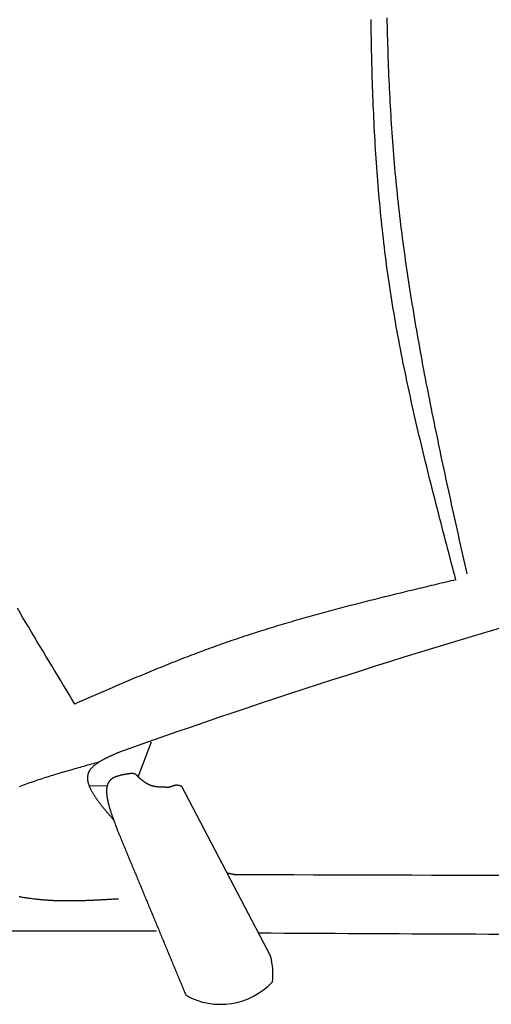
# Model space of a CAD drawing. Extents: x 715 to 7297, y 67 to 5910.
# Tile 25 of 90: x 2533 to 2921, y 3304 to 4115. Entities that reach past the tile are written whole.
import ezdxf

# ---------------------------------------------------------------- set-up
doc = ezdxf.new("R2010")
doc.units = 0
doc.layers.add('CAR', color=10, linetype='CONTINUOUS')

msp = doc.modelspace()

# ---------------------------------------------------------------- linework, layer by layer
at = {"layer": 'CAR'}
for p, q in [((2630.265, 3490.91), (2641.307, 3519.817)), ((2604.753, 3483.681), (2589.971, 3483.264)), ((2739.22, 3343.167), (2666.061, 3483.143)), ((2645.272, 3363.892), (2437.834, 3364.051))]:
    msp.add_line(p, q, dxfattribs=at)
for points in [[(2891.59, 3653.26, 0), (2890.65, 3656.84, 0), (2889.7, 3660.42, 0), (2888.76, 3664, 0), (2887.82, 3667.58, 0), (2886.88, 3671.17, 0), (2885.93, 3674.75, 0), (2884.99, 3678.33, 0), (2884.05, 3681.91, 0), (2883.12, 3685.49, 0), (2882.18, 3689.07, 0), (2881.25, 3692.65, 0), (2880.31, 3696.24, 0), (2879.38, 3699.82, 0), (2878.46, 3703.4, 0), (2877.53, 3706.99, 0), (2876.61, 3710.57, 0), (2875.69, 3714.15, 0), (2874.77, 3717.74, 0), (2873.86, 3721.32, 0), (2872.95, 3724.91, 0), (2872.04, 3728.49, 0), (2871.14, 3732.08, 0), (2870.24, 3735.67, 0), (2869.34, 3739.25, 0), (2868.45, 3742.84, 0), (2867.56, 3746.43, 0), (2866.68, 3750.02, 0), (2865.8, 3753.61, 0), (2864.93, 3757.2, 0), (2864.06, 3760.79, 0), (2863.2, 3764.38, 0), (2862.35, 3767.97, 0), (2861.5, 3771.57, 0), (2860.65, 3775.16, 0), (2859.81, 3778.75, 0), (2858.98, 3782.35, 0), (2858.15, 3785.95, 0), (2857.33, 3789.54, 0), (2856.52, 3793.14, 0), (2855.72, 3796.74, 0), (2854.92, 3800.34, 0), (2854.12, 3803.94, 0), (2853.34, 3807.54, 0), (2852.56, 3811.15, 0), (2851.79, 3814.75, 0), (2851.03, 3818.36, 0), (2850.28, 3821.96, 0), (2849.54, 3825.57, 0), (2848.8, 3829.18, 0), (2848.07, 3832.79, 0), (2847.36, 3836.4, 0), (2846.65, 3840.01, 0), (2845.95, 3843.62, 0), (2845.26, 3847.24, 0), (2844.57, 3850.85, 0), (2843.9, 3854.47, 0), (2843.24, 3858.09, 0), (2842.59, 3861.71, 0), (2841.95, 3865.33, 0), (2841.32, 3868.95, 0), (2840.7, 3872.57, 0), (2840.09, 3876.2, 0), (2839.49, 3879.83, 0), (2838.9, 3883.45, 0), (2838.33, 3887.08, 0), (2837.76, 3890.71, 0), (2837.21, 3894.35, 0), (2836.67, 3897.98, 0), (2836.14, 3901.62, 0), (2835.63, 3905.25, 0), (2835.12, 3908.89, 0), (2834.63, 3912.53, 0), (2834.15, 3916.18, 0), (2833.68, 3919.82, 0), (2833.22, 3923.47, 0), (2832.77, 3927.11, 0), (2832.34, 3930.76, 0), (2831.91, 3934.41, 0), (2831.5, 3938.06, 0), (2831.1, 3941.71, 0), (2830.7, 3945.37, 0), (2830.32, 3949.02, 0), (2829.95, 3952.68, 0), (2829.59, 3956.34, 0), (2829.24, 3960, 0), (2828.9, 3963.66, 0), (2828.57, 3967.32, 0), (2828.24, 3970.98, 0), (2827.93, 3974.65, 0), (2827.63, 3978.31, 0), (2827.34, 3981.98, 0), (2827.05, 3985.65, 0), (2826.78, 3989.32, 0), (2826.51, 3992.99, 0), (2826.25, 3996.66, 0), (2826, 4000.33, 0), (2825.76, 4004.01, 0), (2825.53, 4007.68, 0), (2825.31, 4011.36, 0), (2825.09, 4015.04, 0), (2824.88, 4018.71, 0), (2824.68, 4022.39, 0), (2824.49, 4026.07, 0), (2824.31, 4029.76, 0), (2824.13, 4033.44, 0), (2823.96, 4037.12, 0), (2823.8, 4040.81, 0), (2823.64, 4044.49, 0), (2823.49, 4048.18, 0), (2823.35, 4051.86, 0), (2823.21, 4055.55, 0), (2823.08, 4059.24, 0), (2822.96, 4062.93, 0), (2822.84, 4066.62, 0), (2822.73, 4070.31, 0), (2822.63, 4074, 0), (2822.53, 4077.7, 0), (2822.43, 4081.39, 0), (2822.35, 4085.08, 0), (2822.26, 4088.78, 0), (2822.19, 4092.47, 0), (2822.11, 4096.17, 0), (2822.05, 4099.87, 0), (2821.99, 4103.57, 0), (2821.93, 4107.26, 0), (2821.87, 4110.96, 0), (2821.83, 4114.66, 0)], [(2900.77, 3658.32, 0), (2899.97, 3661.9, 0), (2899.17, 3665.47, 0), (2898.37, 3669.05, 0), (2897.58, 3672.62, 0), (2896.78, 3676.2, 0), (2895.99, 3679.77, 0), (2895.19, 3683.35, 0), (2894.4, 3686.93, 0), (2893.6, 3690.5, 0), (2892.81, 3694.08, 0), (2892.02, 3697.65, 0), (2891.23, 3701.23, 0), (2890.44, 3704.81, 0), (2889.66, 3708.38, 0), (2888.87, 3711.96, 0), (2888.09, 3715.54, 0), (2887.3, 3719.12, 0), (2886.52, 3722.69, 0), (2885.74, 3726.27, 0), (2884.97, 3729.85, 0), (2884.19, 3733.43, 0), (2883.42, 3737.01, 0), (2882.65, 3740.58, 0), (2881.89, 3744.16, 0), (2881.12, 3747.74, 0), (2880.36, 3751.32, 0), (2879.6, 3754.9, 0), (2878.85, 3758.48, 0), (2878.09, 3762.06, 0), (2877.35, 3765.64, 0), (2876.6, 3769.23, 0), (2875.86, 3772.81, 0), (2875.12, 3776.39, 0), (2874.38, 3779.97, 0), (2873.65, 3783.55, 0), (2872.92, 3787.14, 0), (2872.2, 3790.72, 0), (2871.48, 3794.3, 0), (2870.77, 3797.89, 0), (2870.05, 3801.47, 0), (2869.35, 3805.06, 0), (2868.65, 3808.64, 0), (2867.95, 3812.23, 0), (2867.25, 3815.82, 0), (2866.57, 3819.41, 0), (2865.88, 3822.99, 0), (2865.21, 3826.58, 0), (2864.53, 3830.17, 0), (2863.87, 3833.76, 0), (2863.2, 3837.35, 0), (2862.55, 3840.94, 0), (2861.9, 3844.53, 0), (2861.25, 3848.12, 0), (2860.61, 3851.72, 0), (2859.98, 3855.31, 0), (2859.35, 3858.9, 0), (2858.73, 3862.5, 0), (2858.12, 3866.09, 0), (2857.51, 3869.69, 0), (2856.91, 3873.29, 0), (2856.31, 3876.88, 0), (2855.72, 3880.48, 0), (2855.14, 3884.08, 0), (2854.57, 3887.68, 0), (2854, 3891.28, 0), (2853.44, 3894.88, 0), (2852.89, 3898.48, 0), (2852.34, 3902.08, 0), (2851.8, 3905.69, 0), (2851.27, 3909.29, 0), (2850.75, 3912.9, 0), (2850.23, 3916.5, 0), (2849.73, 3920.11, 0), (2849.23, 3923.72, 0), (2848.74, 3927.33, 0), (2848.26, 3930.93, 0), (2847.78, 3934.54, 0), (2847.32, 3938.16, 0), (2846.86, 3941.77, 0), (2846.41, 3945.38, 0), (2845.97, 3948.99, 0), (2845.54, 3952.61, 0), (2845.12, 3956.23, 0), (2844.71, 3959.84, 0), (2844.3, 3963.46, 0), (2843.91, 3967.08, 0), (2843.53, 3970.7, 0), (2843.15, 3974.32, 0), (2842.79, 3977.94, 0), (2842.43, 3981.56, 0), (2842.09, 3985.19, 0), (2841.75, 3988.81, 0), (2841.43, 3992.44, 0), (2841.11, 3996.07, 0), (2840.8, 3999.69, 0), (2840.51, 4003.32, 0), (2840.22, 4006.95, 0), (2839.94, 4010.58, 0), (2839.67, 4014.21, 0), (2839.4, 4017.85, 0), (2839.15, 4021.48, 0), (2838.91, 4025.12, 0), (2838.67, 4028.75, 0), (2838.44, 4032.39, 0), (2838.22, 4036.02, 0), (2838, 4039.66, 0), (2837.8, 4043.3, 0), (2837.6, 4046.94, 0), (2837.41, 4050.58, 0), (2837.22, 4054.22, 0), (2837.05, 4057.86, 0), (2836.88, 4061.51, 0), (2836.71, 4065.15, 0), (2836.56, 4068.79, 0), (2836.41, 4072.44, 0), (2836.26, 4076.08, 0), (2836.12, 4079.73, 0), (2835.99, 4083.38, 0), (2835.87, 4087.02, 0), (2835.75, 4090.67, 0), (2835.63, 4094.32, 0), (2835.52, 4097.97, 0), (2835.42, 4101.62, 0), (2835.32, 4105.27, 0), (2835.23, 4108.92, 0), (2835.14, 4112.57, 0), (2835.05, 4116.22, 0)], [(2891.59, 3653.26, 0), (2889.57, 3652.78, 0), (2887.54, 3652.3, 0), (2885.51, 3651.82, 0), (2883.49, 3651.34, 0), (2881.46, 3650.86, 0), (2879.43, 3650.37, 0), (2877.41, 3649.89, 0), (2875.38, 3649.41, 0), (2873.35, 3648.93, 0), (2871.33, 3648.45, 0), (2869.3, 3647.96, 0), (2867.28, 3647.48, 0), (2865.25, 3646.99, 0), (2863.23, 3646.51, 0), (2861.2, 3646.02, 0), (2859.18, 3645.54, 0), (2857.15, 3645.05, 0), (2855.13, 3644.56, 0), (2853.1, 3644.07, 0), (2851.08, 3643.58, 0), (2849.06, 3643.09, 0), (2847.03, 3642.6, 0), (2845.01, 3642.11, 0), (2842.99, 3641.62, 0), (2840.97, 3641.12, 0), (2838.94, 3640.63, 0), (2836.92, 3640.13, 0), (2834.9, 3639.63, 0), (2832.88, 3639.13, 0), (2830.86, 3638.63, 0), (2828.84, 3638.13, 0), (2826.82, 3637.63, 0), (2824.8, 3637.12, 0), (2822.79, 3636.62, 0), (2820.77, 3636.11, 0), (2818.75, 3635.6, 0), (2816.74, 3635.09, 0), (2814.72, 3634.58, 0), (2812.71, 3634.06, 0), (2810.69, 3633.55, 0), (2808.68, 3633.03, 0), (2806.66, 3632.51, 0), (2804.65, 3631.99, 0), (2802.64, 3631.46, 0), (2800.63, 3630.94, 0), (2798.62, 3630.41, 0), (2796.61, 3629.88, 0), (2794.6, 3629.35, 0), (2792.59, 3628.81, 0), (2790.58, 3628.28, 0), (2788.57, 3627.74, 0), (2786.57, 3627.2, 0), (2784.56, 3626.66, 0), (2782.56, 3626.11, 0), (2780.55, 3625.56, 0), (2778.55, 3625.01, 0), (2776.55, 3624.46, 0), (2774.55, 3623.9, 0), (2772.55, 3623.34, 0), (2770.55, 3622.78, 0), (2768.55, 3622.22, 0), (2766.55, 3621.65, 0), (2764.56, 3621.08, 0), (2762.56, 3620.51, 0), (2760.57, 3619.94, 0), (2758.57, 3619.36, 0), (2756.58, 3618.78, 0), (2754.59, 3618.19, 0), (2752.6, 3617.61, 0), (2750.61, 3617.02, 0), (2748.62, 3616.42, 0), (2746.63, 3615.83, 0), (2744.65, 3615.23, 0), (2742.66, 3614.62, 0), (2740.68, 3614.02, 0), (2738.7, 3613.41, 0), (2736.72, 3612.79, 0), (2734.74, 3612.18, 0), (2732.76, 3611.56, 0), (2730.78, 3610.93, 0), (2728.8, 3610.31, 0), (2726.83, 3609.68, 0), (2724.85, 3609.04, 0), (2722.88, 3608.4, 0), (2720.91, 3607.76, 0), (2718.94, 3607.11, 0), (2716.97, 3606.46, 0), (2715, 3605.81, 0), (2713.04, 3605.15, 0), (2711.07, 3604.49, 0), (2709.11, 3603.82, 0), (2707.15, 3603.15, 0), (2705.18, 3602.48, 0), (2703.23, 3601.8, 0), (2701.27, 3601.12, 0), (2699.31, 3600.43, 0), (2697.36, 3599.74, 0), (2695.4, 3599.04, 0), (2693.45, 3598.34, 0), (2691.5, 3597.64, 0), (2689.55, 3596.93, 0), (2687.61, 3596.22, 0), (2685.66, 3595.5, 0), (2683.72, 3594.78, 0), (2681.77, 3594.05, 0), (2679.83, 3593.32, 0), (2677.89, 3592.59, 0), (2675.95, 3591.85, 0), (2674.01, 3591.11, 0), (2672.08, 3590.37, 0), (2670.14, 3589.62, 0), (2668.21, 3588.87, 0), (2666.27, 3588.11, 0), (2664.34, 3587.36, 0), (2662.41, 3586.6, 0), (2660.48, 3585.83, 0), (2658.55, 3585.06, 0), (2656.62, 3584.29, 0), (2654.7, 3583.52, 0), (2652.77, 3582.74, 0), (2650.85, 3581.96, 0), (2648.92, 3581.18, 0), (2647, 3580.4, 0), (2645.08, 3579.61, 0), (2643.16, 3578.82, 0), (2641.24, 3578.03, 0), (2639.32, 3577.23, 0), (2637.4, 3576.44, 0), (2635.48, 3575.64, 0), (2633.56, 3574.84, 0), (2631.65, 3574.03, 0), (2629.73, 3573.23, 0), (2627.82, 3572.42, 0), (2625.9, 3571.61, 0), (2623.99, 3570.8, 0), (2622.08, 3569.99, 0), (2620.16, 3569.17, 0), (2618.25, 3568.36, 0), (2616.34, 3567.54, 0), (2614.43, 3566.72, 0), (2612.52, 3565.9, 0), (2610.61, 3565.08, 0), (2608.7, 3564.25, 0), (2606.79, 3563.43, 0), (2604.88, 3562.61, 0), (2602.97, 3561.78, 0), (2601.06, 3560.95, 0), (2599.15, 3560.12, 0), (2597.25, 3559.29, 0), (2595.34, 3558.47, 0), (2593.43, 3557.64, 0), (2591.52, 3556.8, 0), (2589.62, 3555.97, 0), (2587.71, 3555.14, 0), (2585.8, 3554.31, 0), (2583.9, 3553.48, 0), (2581.99, 3552.64, 0), (2580.08, 3551.81, 0), (2578.18, 3550.98, 0)], [(2578.18, 3550.98, 0), (2575.79, 3554.92, 0), (2573.39, 3558.86, 0), (2571, 3562.8, 0), (2568.61, 3566.75, 0), (2566.22, 3570.69, 0), (2563.83, 3574.63, 0), (2561.45, 3578.58, 0), (2559.07, 3582.52, 0), (2556.69, 3586.47, 0), (2554.31, 3590.42, 0), (2551.94, 3594.36, 0), (2549.57, 3598.31, 0), (2547.21, 3602.27, 0), (2544.85, 3606.22, 0), (2542.5, 3610.17, 0), (2540.15, 3614.13, 0), (2537.81, 3618.09, 0), (2535.48, 3622.05, 0), (2533.15, 3626.01, 0), (2530.83, 3629.97, 0)], [(2614.75, 3511.33, 0), (2614.24, 3511.1, 0), (2613.72, 3510.88, 0), (2613.21, 3510.65, 0), (2612.69, 3510.42, 0), (2612.18, 3510.2, 0), (2611.67, 3509.97, 0), (2611.16, 3509.75, 0), (2610.65, 3509.52, 0), (2610.14, 3509.29, 0), (2609.63, 3509.06, 0), (2609.12, 3508.83, 0), (2608.62, 3508.61, 0), (2608.12, 3508.38, 0), (2607.62, 3508.15, 0), (2607.12, 3507.92, 0), (2606.63, 3507.68, 0), (2606.14, 3507.45, 0), (2605.65, 3507.22, 0), (2605.17, 3506.99, 0), (2604.68, 3506.75, 0), (2604.21, 3506.52, 0), (2603.73, 3506.28, 0), (2603.26, 3506.04, 0), (2602.8, 3505.8, 0), (2602.33, 3505.56, 0), (2601.88, 3505.32, 0), (2601.42, 3505.08, 0), (2600.97, 3504.84, 0), (2600.53, 3504.59, 0), (2600.09, 3504.35, 0), (2599.66, 3504.1, 0), (2599.23, 3503.85, 0), (2598.81, 3503.6, 0), (2598.4, 3503.35, 0), (2597.99, 3503.1, 0), (2597.58, 3502.84, 0), (2597.19, 3502.59, 0), (2596.8, 3502.33, 0), (2596.41, 3502.07, 0), (2596.04, 3501.81, 0), (2595.67, 3501.55, 0), (2595.3, 3501.28, 0), (2594.95, 3501.01, 0), (2594.6, 3500.74, 0), (2594.26, 3500.47, 0), (2593.93, 3500.2, 0), (2593.61, 3499.92, 0), (2593.29, 3499.65, 0), (2592.99, 3499.37, 0), (2592.69, 3499.09, 0), (2592.4, 3498.8, 0), (2592.12, 3498.52, 0), (2591.85, 3498.23, 0), (2591.59, 3497.94, 0), (2591.34, 3497.64, 0), (2591.1, 3497.35, 0), (2590.86, 3497.05, 0), (2590.64, 3496.75, 0), (2590.43, 3496.44, 0), (2590.23, 3496.14, 0), (2590.04, 3495.83, 0), (2589.86, 3495.51, 0), (2589.69, 3495.2, 0), (2589.53, 3494.88, 0), (2589.39, 3494.56, 0), (2589.25, 3494.24, 0), (2589.13, 3493.91, 0), (2589.02, 3493.58, 0), (2588.92, 3493.25, 0), (2588.83, 3492.91, 0), (2588.75, 3492.57, 0), (2588.68, 3492.23, 0), (2588.63, 3491.89, 0), (2588.58, 3491.54, 0), (2588.54, 3491.2, 0), (2588.52, 3490.84, 0), (2588.5, 3490.49, 0), (2588.49, 3490.13, 0), (2588.5, 3489.77, 0), (2588.51, 3489.41, 0), (2588.53, 3489.05, 0), (2588.57, 3488.68, 0), (2588.61, 3488.31, 0), (2588.66, 3487.94, 0), (2588.72, 3487.57, 0), (2588.79, 3487.19, 0), (2588.87, 3486.81, 0), (2588.95, 3486.43, 0), (2589.05, 3486.05, 0), (2589.15, 3485.66, 0), (2589.27, 3485.28, 0), (2589.39, 3484.89, 0), (2589.52, 3484.5, 0), (2589.65, 3484.1, 0), (2589.8, 3483.71, 0), (2589.95, 3483.31, 0), (2590.11, 3482.91, 0), (2590.28, 3482.51, 0), (2590.46, 3482.1, 0), (2590.64, 3481.7, 0), (2590.83, 3481.29, 0), (2591.03, 3480.88, 0), (2591.23, 3480.47, 0), (2591.44, 3480.06, 0), (2591.66, 3479.65, 0), (2591.89, 3479.23, 0), (2592.12, 3478.81, 0), (2592.35, 3478.39, 0), (2592.6, 3477.97, 0), (2592.85, 3477.55, 0), (2593.1, 3477.13, 0), (2593.36, 3476.7, 0), (2593.63, 3476.27, 0), (2593.9, 3475.84, 0), (2594.18, 3475.41, 0), (2594.47, 3474.98, 0), (2594.76, 3474.55, 0), (2595.05, 3474.12, 0), (2595.35, 3473.68, 0), (2595.65, 3473.25, 0), (2595.96, 3472.81, 0), (2596.27, 3472.37, 0), (2596.59, 3471.93, 0), (2596.91, 3471.49, 0), (2597.24, 3471.05, 0), (2597.57, 3470.6, 0), (2597.91, 3470.16, 0), (2598.24, 3469.71, 0), (2598.59, 3469.27, 0), (2598.93, 3468.82, 0), (2599.28, 3468.37, 0), (2599.64, 3467.92, 0), (2599.99, 3467.47, 0), (2600.35, 3467.02, 0), (2600.71, 3466.57, 0), (2601.08, 3466.12, 0), (2601.45, 3465.67, 0), (2601.82, 3465.21, 0), (2602.19, 3464.76, 0), (2602.57, 3464.3, 0), (2602.95, 3463.85, 0), (2603.33, 3463.39, 0), (2603.71, 3462.93, 0), (2604.09, 3462.48, 0), (2604.48, 3462.02, 0), (2604.87, 3461.56, 0), (2605.26, 3461.1, 0), (2605.65, 3460.64, 0), (2606.04, 3460.19, 0), (2606.43, 3459.73, 0), (2606.83, 3459.27, 0), (2607.22, 3458.81, 0), (2607.62, 3458.35, 0), (2608.02, 3457.89, 0), (2608.42, 3457.43, 0), (2608.81, 3456.96, 0), (2609.21, 3456.5, 0), (2609.61, 3456.04, 0), (2610.01, 3455.58, 0)], [(2532.68, 3483.12, 0), (2534.08, 3483.65, 0), (2535.48, 3484.17, 0), (2536.89, 3484.69, 0), (2538.31, 3485.21, 0), (2539.73, 3485.72, 0), (2541.16, 3486.23, 0), (2542.59, 3486.73, 0), (2544.03, 3487.23, 0), (2545.47, 3487.72, 0), (2546.92, 3488.21, 0), (2548.37, 3488.7, 0), (2549.82, 3489.18, 0), (2551.29, 3489.66, 0), (2552.75, 3490.13, 0), (2554.22, 3490.6, 0), (2555.69, 3491.07, 0), (2557.17, 3491.54, 0), (2558.65, 3492, 0), (2560.13, 3492.46, 0), (2561.62, 3492.91, 0), (2563.11, 3493.37, 0), (2564.6, 3493.82, 0), (2566.1, 3494.26, 0), (2567.6, 3494.71, 0), (2569.1, 3495.15, 0), (2570.6, 3495.59, 0), (2572.11, 3496.03, 0), (2573.62, 3496.47, 0), (2575.13, 3496.9, 0), (2576.65, 3497.34, 0), (2578.16, 3497.77, 0), (2579.68, 3498.2, 0), (2581.2, 3498.63, 0), (2582.72, 3499.06, 0), (2584.24, 3499.48, 0), (2585.76, 3499.91, 0), (2587.29, 3500.33, 0), (2588.81, 3500.76, 0), (2590.34, 3501.18, 0), (2591.87, 3501.6, 0), (2593.39, 3502.02, 0), (2594.92, 3502.44, 0), (2596.45, 3502.86, 0), (2597.98, 3503.29, 0)], [(2624.39, 3493.78, 0), (2623.96, 3493.72, 0), (2623.54, 3493.65, 0), (2623.12, 3493.59, 0), (2622.7, 3493.52, 0), (2622.28, 3493.46, 0), (2621.86, 3493.39, 0), (2621.44, 3493.33, 0), (2621.02, 3493.26, 0), (2620.6, 3493.19, 0), (2620.19, 3493.12, 0), (2619.77, 3493.05, 0), (2619.36, 3492.98, 0), (2618.95, 3492.9, 0), (2618.55, 3492.83, 0), (2618.14, 3492.75, 0), (2617.74, 3492.67, 0), (2617.34, 3492.59, 0), (2616.95, 3492.51, 0), (2616.55, 3492.42, 0), (2616.16, 3492.33, 0), (2615.78, 3492.24, 0), (2615.4, 3492.15, 0), (2615.02, 3492.05, 0), (2614.65, 3491.95, 0), (2614.28, 3491.85, 0), (2613.91, 3491.74, 0), (2613.55, 3491.63, 0), (2613.2, 3491.52, 0), (2612.85, 3491.4, 0), (2612.5, 3491.28, 0), (2612.16, 3491.16, 0), (2611.83, 3491.03, 0), (2611.5, 3490.9, 0), (2611.17, 3490.76, 0), (2610.86, 3490.62, 0), (2610.55, 3490.48, 0), (2610.24, 3490.33, 0), (2609.95, 3490.17, 0), (2609.66, 3490.01, 0), (2609.37, 3489.85, 0), (2609.1, 3489.68, 0), (2608.83, 3489.51, 0), (2608.57, 3489.33, 0), (2608.31, 3489.14, 0), (2608.07, 3488.95, 0), (2607.83, 3488.75, 0), (2607.6, 3488.55, 0), (2607.38, 3488.34, 0), (2607.16, 3488.12, 0), (2606.96, 3487.9, 0), (2606.76, 3487.67, 0), (2606.57, 3487.44, 0), (2606.39, 3487.2, 0), (2606.22, 3486.96, 0), (2606.06, 3486.71, 0), (2605.9, 3486.45, 0), (2605.75, 3486.19, 0), (2605.61, 3485.93, 0), (2605.48, 3485.65, 0), (2605.35, 3485.38, 0), (2605.23, 3485.1, 0), (2605.12, 3484.81, 0), (2605.01, 3484.52, 0), (2604.91, 3484.22, 0), (2604.82, 3483.92, 0), (2604.74, 3483.62, 0), (2604.66, 3483.31, 0), (2604.59, 3482.99, 0), (2604.52, 3482.68, 0), (2604.46, 3482.35, 0), (2604.41, 3482.03, 0), (2604.36, 3481.7, 0), (2604.32, 3481.36, 0), (2604.29, 3481.02, 0), (2604.26, 3480.68, 0), (2604.24, 3480.33, 0), (2604.22, 3479.98, 0), (2604.21, 3479.63, 0), (2604.2, 3479.27, 0), (2604.2, 3478.91, 0), (2604.21, 3478.55, 0), (2604.22, 3478.18, 0), (2604.23, 3477.81, 0), (2604.25, 3477.44, 0), (2604.28, 3477.06, 0), (2604.31, 3476.69, 0), (2604.35, 3476.3, 0), (2604.38, 3475.92, 0), (2604.43, 3475.53, 0), (2604.48, 3475.14, 0), (2604.53, 3474.75, 0), (2604.59, 3474.36, 0), (2604.65, 3473.96, 0), (2604.71, 3473.56, 0), (2604.78, 3473.16, 0), (2604.86, 3472.76, 0), (2604.93, 3472.36, 0), (2605.01, 3471.95, 0), (2605.1, 3471.54, 0), (2605.19, 3471.13, 0), (2605.28, 3470.72, 0), (2605.37, 3470.31, 0), (2605.47, 3469.89, 0), (2605.57, 3469.48, 0), (2605.67, 3469.06, 0), (2605.78, 3468.64, 0), (2605.89, 3468.23, 0), (2606, 3467.81, 0), (2606.12, 3467.39, 0), (2606.23, 3466.96, 0), (2606.35, 3466.54, 0), (2606.48, 3466.12, 0), (2606.6, 3465.7, 0), (2606.73, 3465.27, 0), (2606.86, 3464.85, 0), (2606.99, 3464.42, 0), (2607.12, 3464, 0), (2607.25, 3463.57, 0), (2607.39, 3463.15, 0), (2607.53, 3462.72, 0), (2607.66, 3462.3, 0), (2607.8, 3461.88, 0), (2607.95, 3461.45, 0), (2608.09, 3461.03, 0), (2608.23, 3460.61, 0), (2608.38, 3460.18, 0), (2608.52, 3459.76, 0), (2608.67, 3459.34, 0), (2608.82, 3458.92, 0), (2608.96, 3458.5, 0), (2609.11, 3458.08, 0), (2609.26, 3457.67, 0), (2609.41, 3457.25, 0), (2609.56, 3456.83, 0), (2609.71, 3456.42, 0), (2609.86, 3456.01, 0), (2610.01, 3455.6, 0), (2610.15, 3455.19, 0), (2610.3, 3454.78, 0), (2610.45, 3454.38, 0), (2610.6, 3453.98, 0), (2610.75, 3453.57, 0), (2610.89, 3453.17, 0), (2611.04, 3452.78, 0), (2611.18, 3452.38, 0), (2611.33, 3451.99, 0), (2611.47, 3451.6, 0), (2611.61, 3451.21, 0), (2611.75, 3450.83, 0), (2611.89, 3450.44, 0), (2612.03, 3450.06, 0), (2612.17, 3449.69, 0), (2612.3, 3449.31, 0), (2612.44, 3448.94, 0), (2612.57, 3448.57, 0), (2612.7, 3448.21, 0), (2612.82, 3447.85, 0), (2612.95, 3447.49, 0), (2613.07, 3447.13, 0)], [(2631.37, 3489.89, 0), (2631.33, 3489.93, 0), (2631.3, 3489.97, 0), (2631.26, 3490.01, 0), (2631.22, 3490.06, 0), (2631.19, 3490.1, 0), (2631.15, 3490.14, 0), (2631.12, 3490.18, 0), (2631.08, 3490.22, 0), (2631.04, 3490.27, 0), (2631.01, 3490.31, 0), (2630.97, 3490.35, 0), (2630.94, 3490.39, 0), (2630.9, 3490.43, 0), (2630.86, 3490.48, 0), (2630.83, 3490.52, 0), (2630.79, 3490.56, 0), (2630.76, 3490.6, 0), (2630.72, 3490.64, 0), (2630.68, 3490.68, 0), (2630.65, 3490.73, 0), (2630.61, 3490.77, 0), (2630.57, 3490.81, 0), (2630.54, 3490.85, 0), (2630.5, 3490.89, 0), (2630.46, 3490.93, 0), (2630.43, 3490.97, 0), (2630.39, 3491.01, 0), (2630.35, 3491.05, 0), (2630.32, 3491.09, 0), (2630.28, 3491.13, 0), (2630.24, 3491.17, 0), (2630.21, 3491.21, 0), (2630.17, 3491.25, 0), (2630.13, 3491.29, 0), (2630.1, 3491.33, 0), (2630.06, 3491.37, 0), (2630.02, 3491.41, 0), (2629.98, 3491.45, 0), (2629.95, 3491.49, 0), (2629.91, 3491.52, 0), (2629.87, 3491.56, 0), (2629.83, 3491.6, 0), (2629.79, 3491.64, 0), (2629.76, 3491.68, 0), (2629.72, 3491.71, 0), (2629.68, 3491.75, 0), (2629.64, 3491.79, 0), (2629.6, 3491.83, 0), (2629.57, 3491.86, 0), (2629.53, 3491.9, 0), (2629.49, 3491.93, 0), (2629.45, 3491.97, 0), (2629.41, 3492.01, 0), (2629.37, 3492.04, 0), (2629.33, 3492.08, 0), (2629.29, 3492.11, 0), (2629.25, 3492.15, 0), (2629.21, 3492.18, 0), (2629.17, 3492.21, 0), (2629.13, 3492.25, 0), (2629.09, 3492.28, 0), (2629.05, 3492.31, 0), (2629.01, 3492.35, 0), (2628.97, 3492.38, 0), (2628.93, 3492.41, 0), (2628.89, 3492.44, 0), (2628.85, 3492.48, 0), (2628.81, 3492.51, 0), (2628.77, 3492.54, 0), (2628.73, 3492.57, 0), (2628.69, 3492.6, 0), (2628.65, 3492.63, 0), (2628.61, 3492.66, 0), (2628.56, 3492.69, 0), (2628.52, 3492.72, 0), (2628.48, 3492.75, 0), (2628.44, 3492.77, 0), (2628.4, 3492.8, 0), (2628.35, 3492.83, 0), (2628.31, 3492.86, 0), (2628.27, 3492.88, 0), (2628.22, 3492.91, 0), (2628.18, 3492.93, 0), (2628.14, 3492.96, 0), (2628.09, 3492.99, 0), (2628.05, 3493.01, 0), (2628.01, 3493.03, 0), (2627.96, 3493.06, 0), (2627.92, 3493.08, 0), (2627.87, 3493.1, 0), (2627.83, 3493.13, 0), (2627.78, 3493.15, 0), (2627.74, 3493.17, 0), (2627.69, 3493.19, 0), (2627.65, 3493.21, 0), (2627.6, 3493.23, 0), (2627.56, 3493.25, 0), (2627.51, 3493.27, 0), (2627.46, 3493.29, 0), (2627.42, 3493.31, 0), (2627.37, 3493.33, 0), (2627.32, 3493.35, 0), (2627.27, 3493.36, 0), (2627.23, 3493.38, 0), (2627.18, 3493.4, 0), (2627.13, 3493.41, 0), (2627.08, 3493.43, 0), (2627.04, 3493.44, 0), (2626.99, 3493.45, 0), (2626.94, 3493.47, 0), (2626.89, 3493.48, 0), (2626.84, 3493.49, 0), (2626.79, 3493.51, 0), (2626.74, 3493.52, 0), (2626.69, 3493.53, 0), (2626.64, 3493.54, 0), (2626.59, 3493.55, 0), (2626.54, 3493.56, 0), (2626.49, 3493.57, 0), (2626.44, 3493.58, 0), (2626.39, 3493.59, 0), (2626.34, 3493.6, 0), (2626.29, 3493.61, 0), (2626.24, 3493.62, 0), (2626.19, 3493.63, 0), (2626.13, 3493.63, 0), (2626.08, 3493.64, 0), (2626.03, 3493.65, 0), (2625.98, 3493.66, 0), (2625.93, 3493.66, 0), (2625.88, 3493.67, 0), (2625.82, 3493.68, 0), (2625.77, 3493.68, 0), (2625.72, 3493.69, 0), (2625.67, 3493.69, 0), (2625.61, 3493.7, 0), (2625.56, 3493.7, 0), (2625.51, 3493.71, 0), (2625.46, 3493.71, 0), (2625.4, 3493.72, 0), (2625.35, 3493.72, 0), (2625.3, 3493.73, 0), (2625.24, 3493.73, 0), (2625.19, 3493.73, 0), (2625.14, 3493.74, 0), (2625.08, 3493.74, 0), (2625.03, 3493.74, 0), (2624.98, 3493.75, 0), (2624.92, 3493.75, 0), (2624.87, 3493.75, 0), (2624.82, 3493.76, 0), (2624.76, 3493.76, 0), (2624.71, 3493.76, 0), (2624.66, 3493.77, 0), (2624.6, 3493.77, 0), (2624.55, 3493.77, 0), (2624.5, 3493.77, 0), (2624.44, 3493.78, 0), (2624.39, 3493.78, 0)], [(2653.9, 3482.35, 0), (2653.74, 3482.35, 0), (2653.58, 3482.35, 0), (2653.42, 3482.35, 0), (2653.26, 3482.35, 0), (2653.1, 3482.35, 0), (2652.94, 3482.36, 0), (2652.78, 3482.36, 0), (2652.62, 3482.36, 0), (2652.46, 3482.36, 0), (2652.3, 3482.36, 0), (2652.14, 3482.37, 0), (2651.98, 3482.37, 0), (2651.82, 3482.37, 0), (2651.67, 3482.37, 0), (2651.51, 3482.38, 0), (2651.35, 3482.38, 0), (2651.19, 3482.38, 0), (2651.03, 3482.39, 0), (2650.87, 3482.39, 0), (2650.71, 3482.39, 0), (2650.55, 3482.4, 0), (2650.39, 3482.4, 0), (2650.24, 3482.41, 0), (2650.08, 3482.41, 0), (2649.92, 3482.42, 0), (2649.76, 3482.42, 0), (2649.6, 3482.43, 0), (2649.45, 3482.44, 0), (2649.29, 3482.44, 0), (2649.13, 3482.45, 0), (2648.97, 3482.46, 0), (2648.82, 3482.47, 0), (2648.66, 3482.47, 0), (2648.5, 3482.48, 0), (2648.34, 3482.49, 0), (2648.19, 3482.5, 0), (2648.03, 3482.51, 0), (2647.88, 3482.52, 0), (2647.72, 3482.53, 0), (2647.56, 3482.54, 0), (2647.41, 3482.56, 0), (2647.25, 3482.57, 0), (2647.1, 3482.58, 0), (2646.94, 3482.6, 0), (2646.79, 3482.61, 0), (2646.63, 3482.62, 0), (2646.48, 3482.64, 0), (2646.32, 3482.66, 0), (2646.17, 3482.67, 0), (2646.02, 3482.69, 0), (2645.86, 3482.71, 0), (2645.71, 3482.73, 0), (2645.56, 3482.75, 0), (2645.41, 3482.77, 0), (2645.25, 3482.79, 0), (2645.1, 3482.81, 0), (2644.95, 3482.83, 0), (2644.8, 3482.85, 0), (2644.65, 3482.88, 0), (2644.5, 3482.9, 0), (2644.35, 3482.93, 0), (2644.2, 3482.95, 0), (2644.05, 3482.98, 0), (2643.9, 3483, 0), (2643.75, 3483.03, 0), (2643.6, 3483.06, 0), (2643.45, 3483.09, 0), (2643.3, 3483.12, 0), (2643.15, 3483.15, 0), (2643.01, 3483.19, 0), (2642.86, 3483.22, 0), (2642.71, 3483.26, 0), (2642.57, 3483.29, 0), (2642.42, 3483.33, 0), (2642.27, 3483.36, 0), (2642.13, 3483.4, 0), (2641.98, 3483.44, 0), (2641.84, 3483.48, 0), (2641.69, 3483.52, 0), (2641.55, 3483.56, 0), (2641.41, 3483.61, 0), (2641.26, 3483.65, 0), (2641.12, 3483.7, 0), (2640.98, 3483.74, 0), (2640.84, 3483.79, 0), (2640.7, 3483.84, 0), (2640.56, 3483.89, 0), (2640.42, 3483.94, 0), (2640.28, 3483.99, 0), (2640.14, 3484.05, 0), (2640, 3484.1, 0), (2639.86, 3484.16, 0), (2639.72, 3484.21, 0), (2639.58, 3484.27, 0), (2639.45, 3484.33, 0), (2639.31, 3484.39, 0), (2639.17, 3484.45, 0), (2639.04, 3484.51, 0), (2638.9, 3484.58, 0), (2638.77, 3484.64, 0), (2638.63, 3484.71, 0), (2638.5, 3484.78, 0), (2638.37, 3484.84, 0), (2638.23, 3484.91, 0), (2638.1, 3484.98, 0), (2637.97, 3485.06, 0), (2637.84, 3485.13, 0), (2637.71, 3485.2, 0), (2637.57, 3485.28, 0), (2637.44, 3485.35, 0), (2637.31, 3485.43, 0), (2637.18, 3485.51, 0), (2637.05, 3485.59, 0), (2636.93, 3485.67, 0), (2636.8, 3485.75, 0), (2636.67, 3485.83, 0), (2636.54, 3485.91, 0), (2636.41, 3486, 0), (2636.29, 3486.08, 0), (2636.16, 3486.16, 0), (2636.03, 3486.25, 0), (2635.91, 3486.34, 0), (2635.78, 3486.42, 0), (2635.65, 3486.51, 0), (2635.53, 3486.6, 0), (2635.4, 3486.69, 0), (2635.28, 3486.78, 0), (2635.15, 3486.87, 0), (2635.03, 3486.96, 0), (2634.9, 3487.05, 0), (2634.78, 3487.15, 0), (2634.66, 3487.24, 0), (2634.53, 3487.33, 0), (2634.41, 3487.43, 0), (2634.29, 3487.52, 0), (2634.16, 3487.62, 0), (2634.04, 3487.71, 0), (2633.92, 3487.81, 0), (2633.8, 3487.9, 0), (2633.67, 3488, 0), (2633.55, 3488.1, 0), (2633.43, 3488.19, 0), (2633.31, 3488.29, 0), (2633.19, 3488.39, 0), (2633.06, 3488.49, 0), (2632.94, 3488.59, 0), (2632.82, 3488.69, 0), (2632.7, 3488.79, 0), (2632.58, 3488.89, 0), (2632.46, 3488.98, 0), (2632.34, 3489.08, 0), (2632.21, 3489.18, 0), (2632.09, 3489.28, 0), (2631.97, 3489.38, 0), (2631.85, 3489.49, 0), (2631.73, 3489.59, 0), (2631.61, 3489.69, 0), (2631.49, 3489.79, 0), (2631.37, 3489.89, 0)], [(2666.06, 3483.14, 0), (2665.98, 3483.17, 0), (2665.91, 3483.19, 0), (2665.83, 3483.22, 0), (2665.75, 3483.24, 0), (2665.68, 3483.27, 0), (2665.6, 3483.29, 0), (2665.52, 3483.32, 0), (2665.45, 3483.34, 0), (2665.37, 3483.37, 0), (2665.29, 3483.39, 0), (2665.22, 3483.42, 0), (2665.14, 3483.44, 0), (2665.06, 3483.46, 0), (2664.99, 3483.49, 0), (2664.91, 3483.51, 0), (2664.83, 3483.53, 0), (2664.76, 3483.56, 0), (2664.68, 3483.58, 0), (2664.6, 3483.6, 0), (2664.53, 3483.62, 0), (2664.45, 3483.65, 0), (2664.37, 3483.67, 0), (2664.3, 3483.69, 0), (2664.22, 3483.71, 0), (2664.14, 3483.73, 0), (2664.07, 3483.75, 0), (2663.99, 3483.77, 0), (2663.91, 3483.78, 0), (2663.84, 3483.8, 0), (2663.76, 3483.82, 0), (2663.68, 3483.84, 0), (2663.61, 3483.85, 0), (2663.53, 3483.87, 0), (2663.45, 3483.88, 0), (2663.38, 3483.9, 0), (2663.3, 3483.91, 0), (2663.22, 3483.93, 0), (2663.15, 3483.94, 0), (2663.07, 3483.95, 0), (2662.99, 3483.96, 0), (2662.92, 3483.97, 0), (2662.84, 3483.98, 0), (2662.76, 3483.99, 0), (2662.69, 3484, 0), (2662.61, 3484.01, 0), (2662.54, 3484.01, 0), (2662.46, 3484.02, 0), (2662.38, 3484.03, 0), (2662.31, 3484.03, 0), (2662.23, 3484.03, 0), (2662.15, 3484.04, 0), (2662.08, 3484.04, 0), (2662, 3484.04, 0), (2661.92, 3484.04, 0), (2661.85, 3484.04, 0), (2661.77, 3484.03, 0), (2661.7, 3484.03, 0), (2661.62, 3484.03, 0), (2661.54, 3484.02, 0), (2661.47, 3484.02, 0), (2661.39, 3484.01, 0), (2661.31, 3484, 0), (2661.24, 3483.99, 0), (2661.16, 3483.98, 0), (2661.09, 3483.97, 0), (2661.01, 3483.96, 0), (2660.93, 3483.95, 0), (2660.86, 3483.94, 0), (2660.78, 3483.92, 0), (2660.71, 3483.91, 0), (2660.63, 3483.89, 0), (2660.55, 3483.88, 0), (2660.48, 3483.86, 0), (2660.4, 3483.84, 0), (2660.33, 3483.83, 0), (2660.25, 3483.81, 0), (2660.17, 3483.79, 0), (2660.1, 3483.77, 0), (2660.02, 3483.75, 0), (2659.95, 3483.73, 0), (2659.87, 3483.71, 0), (2659.79, 3483.69, 0), (2659.72, 3483.66, 0), (2659.64, 3483.64, 0), (2659.57, 3483.62, 0), (2659.49, 3483.6, 0), (2659.41, 3483.57, 0), (2659.34, 3483.55, 0), (2659.26, 3483.52, 0), (2659.19, 3483.5, 0), (2659.11, 3483.47, 0), (2659.03, 3483.45, 0), (2658.96, 3483.42, 0), (2658.88, 3483.4, 0), (2658.81, 3483.37, 0), (2658.73, 3483.35, 0), (2658.65, 3483.32, 0), (2658.58, 3483.3, 0), (2658.5, 3483.27, 0), (2658.43, 3483.24, 0), (2658.35, 3483.22, 0), (2658.27, 3483.19, 0), (2658.2, 3483.16, 0), (2658.12, 3483.14, 0), (2658.04, 3483.11, 0), (2657.97, 3483.09, 0), (2657.89, 3483.06, 0), (2657.82, 3483.03, 0), (2657.74, 3483.01, 0), (2657.66, 3482.98, 0), (2657.59, 3482.96, 0), (2657.51, 3482.93, 0), (2657.44, 3482.9, 0), (2657.36, 3482.88, 0), (2657.28, 3482.86, 0), (2657.21, 3482.83, 0), (2657.13, 3482.81, 0), (2657.05, 3482.78, 0), (2656.98, 3482.76, 0), (2656.9, 3482.74, 0), (2656.83, 3482.71, 0), (2656.75, 3482.69, 0), (2656.67, 3482.67, 0), (2656.6, 3482.65, 0), (2656.52, 3482.63, 0), (2656.44, 3482.61, 0), (2656.37, 3482.59, 0), (2656.29, 3482.57, 0), (2656.21, 3482.55, 0), (2656.14, 3482.53, 0), (2656.06, 3482.51, 0), (2655.98, 3482.49, 0), (2655.91, 3482.48, 0), (2655.83, 3482.46, 0), (2655.75, 3482.45, 0), (2655.68, 3482.43, 0), (2655.6, 3482.42, 0), (2655.52, 3482.41, 0), (2655.45, 3482.39, 0), (2655.37, 3482.38, 0), (2655.29, 3482.37, 0), (2655.21, 3482.36, 0), (2655.14, 3482.35, 0), (2655.06, 3482.35, 0), (2654.98, 3482.34, 0), (2654.91, 3482.33, 0), (2654.83, 3482.33, 0), (2654.75, 3482.32, 0), (2654.67, 3482.32, 0), (2654.6, 3482.32, 0), (2654.52, 3482.32, 0), (2654.44, 3482.32, 0), (2654.37, 3482.32, 0), (2654.29, 3482.32, 0), (2654.21, 3482.32, 0), (2654.13, 3482.33, 0), (2654.06, 3482.33, 0), (2653.98, 3482.34, 0), (2653.9, 3482.35, 0)], [(2613.07, 3447.13, 0), (2613.52, 3446.06, 0), (2613.96, 3444.99, 0), (2614.41, 3443.92, 0), (2614.85, 3442.85, 0), (2615.29, 3441.78, 0), (2615.74, 3440.71, 0), (2616.18, 3439.64, 0), (2616.63, 3438.56, 0), (2617.07, 3437.49, 0), (2617.52, 3436.42, 0), (2617.96, 3435.35, 0), (2618.4, 3434.28, 0), (2618.85, 3433.21, 0), (2619.29, 3432.14, 0), (2619.74, 3431.07, 0), (2620.18, 3429.99, 0), (2620.63, 3428.92, 0), (2621.07, 3427.85, 0), (2621.51, 3426.78, 0), (2621.96, 3425.71, 0), (2622.4, 3424.64, 0), (2622.85, 3423.57, 0), (2623.29, 3422.49, 0), (2623.74, 3421.42, 0), (2624.18, 3420.35, 0), (2624.62, 3419.28, 0), (2625.07, 3418.21, 0), (2625.51, 3417.14, 0), (2625.96, 3416.07, 0), (2626.4, 3415, 0), (2626.85, 3413.92, 0), (2627.29, 3412.85, 0), (2627.73, 3411.78, 0), (2628.18, 3410.71, 0), (2628.62, 3409.64, 0), (2629.07, 3408.57, 0), (2629.51, 3407.5, 0), (2629.96, 3406.43, 0), (2630.4, 3405.35, 0), (2630.84, 3404.28, 0), (2631.29, 3403.21, 0), (2631.73, 3402.14, 0), (2632.18, 3401.07, 0), (2632.62, 3400, 0), (2633.07, 3398.93, 0), (2633.51, 3397.85, 0), (2633.95, 3396.78, 0), (2634.4, 3395.71, 0), (2634.84, 3394.64, 0), (2635.29, 3393.57, 0), (2635.73, 3392.5, 0), (2636.18, 3391.43, 0), (2636.62, 3390.36, 0), (2637.06, 3389.28, 0), (2637.51, 3388.21, 0), (2637.95, 3387.14, 0), (2638.4, 3386.07, 0), (2638.84, 3385, 0), (2639.29, 3383.93, 0), (2639.73, 3382.86, 0), (2640.17, 3381.79, 0), (2640.62, 3380.71, 0), (2641.06, 3379.64, 0), (2641.51, 3378.57, 0), (2641.95, 3377.5, 0), (2642.4, 3376.43, 0), (2642.84, 3375.36, 0), (2643.28, 3374.29, 0), (2643.73, 3373.22, 0), (2644.17, 3372.14, 0), (2644.62, 3371.07, 0), (2645.06, 3370, 0), (2645.51, 3368.93, 0), (2645.95, 3367.86, 0), (2646.39, 3366.79, 0), (2646.84, 3365.72, 0), (2647.28, 3364.64, 0), (2647.73, 3363.57, 0), (2648.17, 3362.5, 0), (2648.62, 3361.43, 0), (2649.06, 3360.36, 0), (2649.5, 3359.29, 0), (2649.95, 3358.22, 0), (2650.39, 3357.15, 0), (2650.84, 3356.07, 0), (2651.28, 3355, 0), (2651.73, 3353.93, 0), (2652.17, 3352.86, 0), (2652.61, 3351.79, 0), (2653.06, 3350.72, 0), (2653.5, 3349.65, 0), (2653.95, 3348.58, 0), (2654.39, 3347.5, 0), (2654.84, 3346.43, 0), (2655.28, 3345.36, 0), (2655.73, 3344.29, 0), (2656.17, 3343.22, 0), (2656.61, 3342.15, 0), (2657.06, 3341.08, 0), (2657.5, 3340, 0), (2657.95, 3338.93, 0), (2658.39, 3337.86, 0), (2658.84, 3336.79, 0), (2659.28, 3335.72, 0), (2659.72, 3334.65, 0), (2660.17, 3333.58, 0), (2660.61, 3332.51, 0), (2661.06, 3331.43, 0), (2661.5, 3330.36, 0), (2661.95, 3329.29, 0), (2662.39, 3328.22, 0), (2662.83, 3327.15, 0), (2663.28, 3326.08, 0), (2663.72, 3325.01, 0), (2664.17, 3323.94, 0), (2664.61, 3322.86, 0), (2665.06, 3321.79, 0), (2665.5, 3320.72, 0), (2665.94, 3319.65, 0), (2666.39, 3318.58, 0), (2666.83, 3317.51, 0), (2667.28, 3316.44, 0), (2667.72, 3315.36, 0), (2668.17, 3314.29, 0), (2668.61, 3313.22, 0), (2669.05, 3312.15, 0), (2669.5, 3311.08, 0)], [(2709.82, 3410.31, 0), (2709.77, 3410.32, 0), (2709.72, 3410.33, 0), (2709.66, 3410.34, 0), (2709.61, 3410.35, 0), (2709.56, 3410.36, 0), (2709.51, 3410.37, 0), (2709.46, 3410.38, 0), (2709.41, 3410.39, 0), (2709.35, 3410.4, 0), (2709.3, 3410.42, 0), (2709.25, 3410.43, 0), (2709.2, 3410.44, 0), (2709.15, 3410.45, 0), (2709.09, 3410.46, 0), (2709.04, 3410.47, 0), (2708.99, 3410.48, 0), (2708.94, 3410.49, 0), (2708.89, 3410.5, 0), (2708.83, 3410.51, 0), (2708.78, 3410.52, 0), (2708.73, 3410.53, 0), (2708.68, 3410.54, 0), (2708.63, 3410.56, 0), (2708.57, 3410.57, 0), (2708.52, 3410.58, 0), (2708.47, 3410.59, 0), (2708.42, 3410.6, 0), (2708.37, 3410.61, 0), (2708.32, 3410.62, 0), (2708.26, 3410.63, 0), (2708.21, 3410.64, 0), (2708.16, 3410.65, 0), (2708.11, 3410.66, 0), (2708.06, 3410.67, 0), (2708.01, 3410.68, 0), (2707.95, 3410.7, 0), (2707.9, 3410.71, 0), (2707.85, 3410.72, 0), (2707.8, 3410.73, 0), (2707.75, 3410.74, 0), (2707.7, 3410.75, 0), (2707.65, 3410.76, 0), (2707.59, 3410.77, 0), (2707.54, 3410.78, 0), (2707.49, 3410.79, 0), (2707.44, 3410.8, 0), (2707.39, 3410.81, 0), (2707.34, 3410.82, 0), (2707.29, 3410.84, 0), (2707.23, 3410.85, 0), (2707.18, 3410.86, 0), (2707.13, 3410.87, 0), (2707.08, 3410.88, 0), (2707.03, 3410.89, 0), (2706.98, 3410.9, 0), (2706.93, 3410.91, 0), (2706.88, 3410.92, 0), (2706.83, 3410.93, 0), (2706.78, 3410.94, 0), (2706.72, 3410.95, 0), (2706.67, 3410.96, 0), (2706.62, 3410.97, 0), (2706.57, 3410.98, 0), (2706.52, 3410.99, 0), (2706.47, 3411.01, 0), (2706.42, 3411.02, 0), (2706.37, 3411.03, 0), (2706.32, 3411.04, 0), (2706.27, 3411.05, 0), (2706.22, 3411.06, 0), (2706.17, 3411.07, 0), (2706.12, 3411.08, 0), (2706.07, 3411.09, 0), (2706.02, 3411.1, 0), (2705.97, 3411.11, 0), (2705.92, 3411.12, 0), (2705.87, 3411.13, 0), (2705.82, 3411.14, 0), (2705.77, 3411.15, 0), (2705.72, 3411.16, 0), (2705.67, 3411.17, 0), (2705.62, 3411.18, 0), (2705.57, 3411.19, 0), (2705.52, 3411.2, 0), (2705.47, 3411.22, 0), (2705.42, 3411.23, 0), (2705.37, 3411.24, 0), (2705.32, 3411.25, 0), (2705.27, 3411.26, 0), (2705.22, 3411.27, 0), (2705.17, 3411.28, 0), (2705.12, 3411.29, 0), (2705.07, 3411.3, 0), (2705.02, 3411.31, 0), (2704.97, 3411.32, 0), (2704.92, 3411.33, 0), (2704.87, 3411.34, 0), (2704.82, 3411.35, 0), (2704.77, 3411.36, 0), (2704.73, 3411.37, 0), (2704.68, 3411.38, 0), (2704.63, 3411.39, 0), (2704.58, 3411.4, 0), (2704.53, 3411.41, 0), (2704.48, 3411.42, 0), (2704.43, 3411.43, 0), (2704.39, 3411.44, 0), (2704.34, 3411.45, 0), (2704.29, 3411.46, 0), (2704.24, 3411.47, 0), (2704.19, 3411.48, 0), (2704.14, 3411.49, 0), (2704.1, 3411.5, 0), (2704.05, 3411.51, 0), (2704, 3411.52, 0), (2703.95, 3411.53, 0), (2703.9, 3411.54, 0), (2703.86, 3411.55, 0), (2703.81, 3411.56, 0), (2703.76, 3411.57, 0), (2703.71, 3411.58, 0), (2703.67, 3411.59, 0), (2703.62, 3411.6, 0), (2703.57, 3411.61, 0), (2703.52, 3411.62, 0), (2703.48, 3411.63, 0), (2703.43, 3411.64, 0)], [(2936.18, 3409.73, 0), (2920.01, 3409.76, 0), (2903.85, 3409.8, 0), (2887.68, 3409.83, 0), (2871.51, 3409.87, 0), (2855.34, 3409.91, 0), (2839.17, 3409.95, 0), (2823, 3409.99, 0), (2806.83, 3410.03, 0), (2790.67, 3410.08, 0), (2774.5, 3410.12, 0), (2758.33, 3410.17, 0), (2742.16, 3410.21, 0), (2725.99, 3410.26, 0), (2709.82, 3410.31, 0)], [(2532.34, 3392.47, 0), (2533.18, 3392.31, 0), (2534.03, 3392.16, 0), (2534.88, 3392, 0), (2535.73, 3391.86, 0), (2536.58, 3391.71, 0), (2537.43, 3391.57, 0), (2538.28, 3391.44, 0), (2539.13, 3391.31, 0), (2539.99, 3391.18, 0), (2540.84, 3391.06, 0), (2541.69, 3390.94, 0), (2542.55, 3390.83, 0), (2543.4, 3390.72, 0), (2544.26, 3390.61, 0), (2545.12, 3390.51, 0), (2545.97, 3390.41, 0), (2546.83, 3390.31, 0), (2547.69, 3390.22, 0), (2548.55, 3390.14, 0), (2549.41, 3390.05, 0), (2550.27, 3389.97, 0), (2551.13, 3389.9, 0), (2551.99, 3389.83, 0), (2552.85, 3389.76, 0), (2553.71, 3389.69, 0), (2554.58, 3389.63, 0), (2555.44, 3389.57, 0), (2556.3, 3389.51, 0), (2557.17, 3389.46, 0), (2558.03, 3389.41, 0), (2558.9, 3389.37, 0), (2559.77, 3389.32, 0), (2560.63, 3389.28, 0), (2561.5, 3389.25, 0), (2562.37, 3389.21, 0), (2563.23, 3389.18, 0), (2564.1, 3389.15, 0), (2564.97, 3389.13, 0), (2565.84, 3389.1, 0), (2566.71, 3389.08, 0), (2567.58, 3389.07, 0), (2568.45, 3389.05, 0), (2569.32, 3389.04, 0), (2570.19, 3389.03, 0), (2571.06, 3389.02, 0), (2571.93, 3389.02, 0), (2572.81, 3389.02, 0), (2573.68, 3389.02, 0), (2574.55, 3389.02, 0), (2575.43, 3389.02, 0), (2576.3, 3389.03, 0), (2577.17, 3389.04, 0), (2578.05, 3389.05, 0), (2578.92, 3389.06, 0), (2579.8, 3389.07, 0), (2580.67, 3389.09, 0), (2581.55, 3389.11, 0), (2582.42, 3389.13, 0), (2583.3, 3389.15, 0), (2584.18, 3389.17, 0), (2585.05, 3389.2, 0), (2585.93, 3389.23, 0), (2586.81, 3389.26, 0), (2587.68, 3389.29, 0), (2588.56, 3389.32, 0), (2589.44, 3389.35, 0), (2590.32, 3389.38, 0), (2591.19, 3389.42, 0), (2592.07, 3389.46, 0), (2592.95, 3389.49, 0), (2593.83, 3389.53, 0), (2594.71, 3389.57, 0), (2595.59, 3389.62, 0), (2596.47, 3389.66, 0), (2597.35, 3389.7, 0), (2598.23, 3389.75, 0), (2599.11, 3389.79, 0), (2599.99, 3389.84, 0), (2600.87, 3389.88, 0), (2601.75, 3389.93, 0), (2602.63, 3389.98, 0), (2603.51, 3390.03, 0), (2604.39, 3390.08, 0), (2605.27, 3390.13, 0), (2606.15, 3390.18, 0), (2607.03, 3390.23, 0), (2607.91, 3390.28, 0), (2608.79, 3390.33, 0), (2609.67, 3390.39, 0), (2610.55, 3390.44, 0), (2611.43, 3390.49, 0), (2612.31, 3390.54, 0), (2613.19, 3390.6, 0), (2614.08, 3390.65, 0)], [(2729.13, 3362.46, 0), (2739.63, 3362.41, 0), (2750.13, 3362.36, 0), (2760.63, 3362.3, 0), (2771.14, 3362.25, 0), (2781.66, 3362.19, 0), (2792.17, 3362.14, 0), (2802.69, 3362.09, 0), (2813.22, 3362.03, 0), (2823.75, 3361.98, 0), (2834.28, 3361.93, 0), (2844.82, 3361.88, 0), (2855.36, 3361.82, 0), (2865.91, 3361.77, 0), (2876.45, 3361.72, 0), (2887.01, 3361.67, 0), (2897.56, 3361.62, 0), (2908.12, 3361.57, 0), (2918.69, 3361.52, 0), (2929.25, 3361.47, 0)]]:
    msp.add_polyline3d(points, dxfattribs=at)
for centre, radius, start, end in [((4693.231, -2326.934), 6197.207, 105.9453518, 109.5962158), ((2685.447, 3328.725), 55.621, 353.234726, 15.089572), ((2698.001, 3362.115), 58.456, 240.817705, 316.897983)]:
    msp.add_arc(centre, radius, start, end, dxfattribs=at)

doc.saveas('drawing.dxf')
